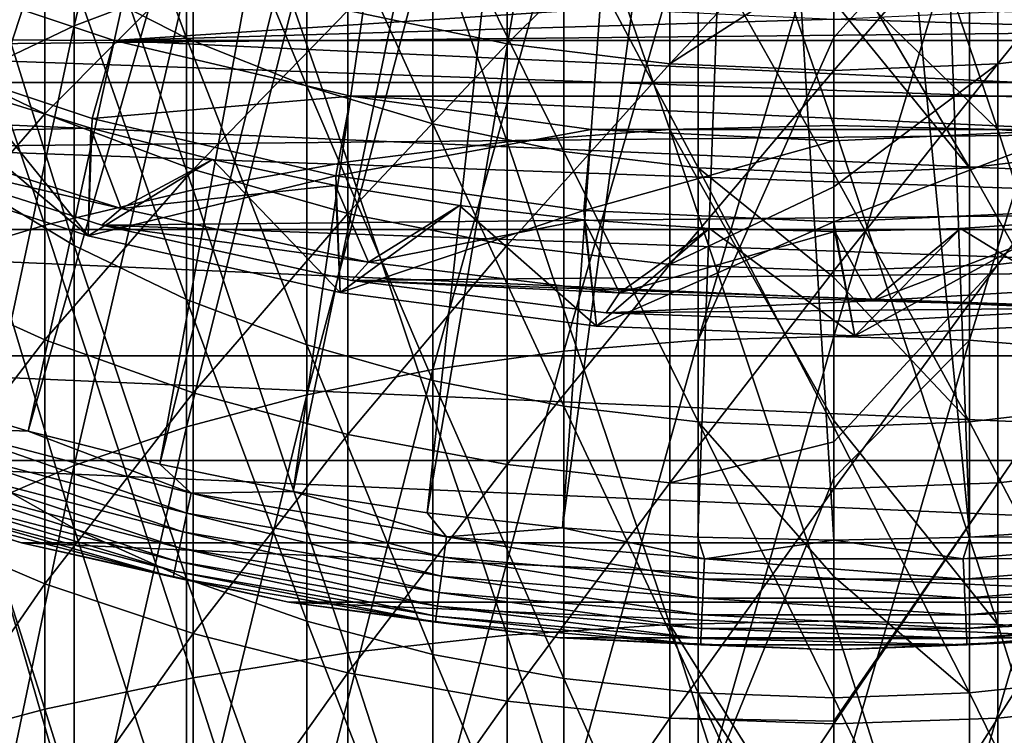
# Model space of a CAD drawing. Header units: metres. Extents: x -22 to 72, y -222 to 22.
# Tile 42 of 256: x -6 to 1, y -23 to -18. Entities that reach past the tile are written whole.
import ezdxf

# ---------------------------------------------------------------- set-up
doc = ezdxf.new("R2010")
doc.units = ezdxf.units.M
doc.layers.add('solid_509499_SW0002', color=7, linetype='CONTINUOUS')

msp = doc.modelspace()

# ---------------------------------------------------------------- linework, layer by layer
at = {"layer": 'solid_509499_SW0002'}
for points in [[(-5.311668, -10.424736, 120.188515), (-5.849977, -10.132458, 120.188515), (-10.289566, -19.121218, 120.013718)], [(-5.311668, -10.424736, 120.188515), (-10.289566, -19.121218, 120.013718), (-9.421335, -19.563604, 120.013718)], [(-4.7588, -10.68844, 120.188515), (-5.311668, -10.424736, 120.188515), (-9.421335, -19.563604, 120.013718)], [(-4.7588, -10.68844, 120.188515), (-9.421335, -19.563604, 120.013718), (-8.53413, -19.966591, 120.013718)], [(-4.192889, -10.922849, 120.188515), (-4.7588, -10.68844, 120.188515), (-8.53413, -19.966591, 120.013718)], [(-4.192889, -10.922849, 120.188515), (-8.53413, -19.966591, 120.013718), (-7.62974, -20.329369, 120.013718)], [(-4.192889, -10.922849, 120.188515), (-7.62974, -20.329369, 120.013718), (-6.709983, -20.651205, 120.013718)], [(-3.615485, -11.127317, 120.188515), (-4.192889, -10.922849, 120.188515), (-6.709983, -20.651205, 120.013718)], [(-3.615485, -11.127317, 120.188515), (-6.709983, -20.651205, 120.013718), (-5.776714, -20.931454, 120.013718)], [(-3.028171, -11.301288, 120.188515), (-3.615485, -11.127317, 120.188515), (-5.776714, -20.931454, 120.013718)], [(-3.028171, -11.301288, 120.188515), (-5.776714, -20.931454, 120.013718), (-4.831811, -21.169548, 120.013718)], [(-2.432557, -11.444283, 120.188515), (-3.028171, -11.301288, 120.188515), (-4.831811, -21.169548, 120.013718)], [(-2.432557, -11.444283, 120.188515), (-4.831811, -21.169548, 120.013718), (-3.877178, -21.365009, 120.013718)], [(-1.830276, -11.555908, 120.188515), (-2.432557, -11.444283, 120.188515), (-3.877178, -21.365009, 120.013718)], [(-1.830276, -11.555908, 120.188515), (-3.877178, -21.365009, 120.013718), (-2.914736, -21.517445, 120.013718)], [(-1.222978, -11.63586, 120.188515), (-1.830276, -11.555908, 120.188515), (-2.914736, -21.517445, 120.013718)], [(-1.222978, -11.63586, 120.188515), (-2.914736, -21.517445, 120.013718), (-1.946424, -21.626549, 120.013718)], [(-0.612328, -11.68392, 120.188515), (-1.222978, -11.63586, 120.188515), (-1.946424, -21.626549, 120.013718)], [(1.222978, -11.63586, 120.188515), (0.612328, -11.68392, 120.188515), (1.946424, -21.626549, 120.013718)], [(-0.612328, -11.68392, 120.188515), (-1.946424, -21.626549, 120.013718), (-0.974193, -21.692097, 120.013718)], [(-0.612328, -11.68392, 120.188515), (-0.974193, -21.692097, 120.013718), (0, -21.713963, 120.013718)], [(0, -11.699954, 120.188515), (-0.612328, -11.68392, 120.188515), (0, -21.713963, 120.013718)], [(0.612328, -11.68392, 120.188515), (0, -11.699954, 120.188515), (0.974193, -21.692097, 120.013718)], [(0, -11.699954, 120.188515), (0, -21.713963, 120.013718), (0.974193, -21.692097, 120.013718)], [(0.612328, -11.68392, 120.188515), (0.974193, -21.692097, 120.013718), (1.946424, -21.626549, 120.013718)], [(-5.446568, -18.025316, 284.829803), (-5.446568, -15.008073, 282.647552), (-4.639985, -14.673317, 283.080017)], [(-4.639985, -17.719425, 285.283142), (-5.446568, -18.025316, 284.829803), (-4.639985, -14.673317, 283.080017)], [(-6.189295, -18.378193, 284.306854), (-6.189295, -15.394248, 282.148682), (-5.446568, -15.008073, 282.647552)], [(-5.446568, -18.025316, 284.829803), (-6.189295, -18.378193, 284.306854), (-5.446568, -15.008073, 282.647552)], [(-1.176206, -18.769543, 290.936707), (-1.176206, -15.353128, 288.789948), (-2.341084, -15.449779, 288.646729)], [(-1.176206, -15.353128, 288.789948), (0, -18.740408, 290.986603), (0, -17.622833, 290.318298)], [(-1.176206, -18.769543, 290.936707), (0, -18.740408, 290.986603), (-1.176206, -15.353128, 288.789948)], [(1.176206, -18.769543, 290.936707), (1.176206, -15.353128, 288.789948), (0, -15.320807, 288.83786)], [(0, -17.622833, 290.318298), (1.176206, -18.769543, 290.936707), (0, -15.320807, 288.83786)], [(2.341084, -18.856663, 290.787476), (2.341084, -15.449779, 288.646729), (1.176206, -15.353128, 288.789948)], [(1.176206, -18.769543, 290.936707), (2.341084, -18.856663, 290.787476), (1.176206, -15.353128, 288.789948)], [(-2.341084, -18.856663, 290.787476), (-2.341084, -15.449779, 288.646729), (-3.483416, -15.609829, 288.409515)], [(-2.341084, -18.856663, 290.787476), (-1.176206, -18.769543, 290.936707), (-2.341084, -15.449779, 288.646729)], [(-3.483416, -19.000931, 290.540375), (-3.483416, -15.609829, 288.409515), (-4.592201, -15.831737, 288.080658)], [(-3.483416, -19.000931, 290.540375), (-2.341084, -18.856663, 290.787476), (-3.483416, -15.609829, 288.409515)], [(-4.592201, -19.200956, 290.197754), (-4.592201, -15.831737, 288.080658), (-5.656761, -16.113365, 287.6633)], [(-4.592201, -19.200956, 290.197754), (-3.483416, -19.000931, 290.540375), (-4.592201, -15.831737, 288.080658)], [(-4.639985, -18.112787, 265.219727), (-4.639985, -16.372078, 263.084778), (-5.446568, -15.937198, 263.416351)], [(-5.446568, -17.700418, 265.578918), (-4.639985, -18.112787, 265.219727), (-5.446568, -15.937198, 263.416351)], [(-5.656761, -19.454813, 289.762939), (-5.656761, -16.113365, 287.6633), (-6.666843, -16.452002, 287.161438)], [(-5.656761, -19.454813, 289.762939), (-4.592201, -19.200956, 290.197754), (-5.656761, -16.113365, 287.6633)], [(-3.779002, -18.456982, 264.919922), (-3.779002, -16.735062, 262.808014), (-4.639985, -16.372078, 263.084778)], [(-4.639985, -18.112787, 265.219727), (-3.779002, -18.456982, 264.919922), (-4.639985, -16.372078, 263.084778)], [(-6.666843, -19.760057, 289.240112), (-5.656761, -19.454813, 289.762939), (-6.666843, -16.452002, 287.161438)], [(-6.666843, -18.173952, 261.710846), (-6.666843, -16.661558, 259.587341), (-5.656761, -17.165871, 259.25235)], [(-2.873714, -18.728964, 264.682983), (-2.873714, -17.021893, 262.589294), (-3.779002, -16.735062, 262.808014)], [(-3.779002, -18.456982, 264.919922), (-2.873714, -18.728964, 264.682983), (-3.779002, -16.735062, 262.808014)], [(-2.341084, -18.15411, 258.595978), (-3.483416, -17.915758, 258.754272), (-2.341084, -16.844555, 256.477753)], [(-2.341084, -18.15411, 258.595978), (-2.341084, -16.844555, 256.477753), (-1.176206, -16.99441, 256.391724)], [(1.176206, -18.298046, 258.500366), (1.176206, -16.99441, 256.391724), (2.341084, -16.844555, 256.477753)], [(2.341084, -18.15411, 258.595978), (1.176206, -18.298046, 258.500366), (2.341084, -16.844555, 256.477753)], [(-1.176206, -18.298046, 258.500366), (-2.341084, -18.15411, 258.595978), (-1.176206, -16.99441, 256.391724)], [(-1.176206, -18.298046, 258.500366), (-1.176206, -16.99441, 256.391724), (0, -17.044521, 256.362946)], [(-0.973071, -20.27957, 288.350281), (-0.973071, -17.028343, 286.307312), (0, -16.998833, 286.351044)], [(0, -18.108492, 287.081757), (-0.973071, -20.27957, 288.350281), (0, -16.998833, 286.351044)], [(0, -18.34618, 258.468384), (0, -17.539181, 257.199646), (1.176206, -16.99441, 256.391724)], [(1.176206, -18.298046, 258.500366), (0, -18.34618, 258.468384), (1.176206, -16.99441, 256.391724)], [(0.973071, -17.028343, 286.307312), (0, -18.108492, 287.081757), (0, -16.998833, 286.351044)], [(-1.934734, -18.925549, 264.511749), (-1.934734, -17.229208, 262.431213), (-2.873714, -17.021893, 262.589294)], [(-2.873714, -18.728964, 264.682983), (-1.934734, -18.925549, 264.511749), (-2.873714, -17.021893, 262.589294)], [(-1.934734, -20.359058, 288.214111), (-1.934734, -17.116528, 286.176605), (-0.973071, -17.028343, 286.307312)], [(-0.973071, -20.27957, 288.350281), (-1.934734, -20.359058, 288.214111), (-0.973071, -17.028343, 286.307312)], [(-1.176206, -18.298046, 258.500366), (0, -17.044521, 256.362946), (0, -17.539181, 257.199646)], [(0.973071, -17.028343, 286.307312), (0, -20.25297, 288.395844), (0, -18.108492, 287.081757)], [(0.973071, -20.27957, 288.350281), (0, -20.25297, 288.395844), (0.973071, -17.028343, 286.307312)], [(0.973071, -20.27957, 288.350281), (0.973071, -17.028343, 286.307312), (1.934734, -17.116528, 286.176605)], [(10.658568, -17.100216, 0.034086), (-10.310154, -17.312515, 0.034086), (9.056755, -17.999935, 0.034086)], [(-2.873714, -20.490503, 287.988983), (-2.873714, -17.262352, 285.96051), (-1.934734, -17.116528, 286.176605)], [(-1.934734, -20.359058, 288.214111), (-2.873714, -20.490503, 287.988983), (-1.934734, -17.116528, 286.176605)], [(1.934734, -20.359058, 288.214111), (0.973071, -20.27957, 288.350281), (1.934734, -17.116528, 286.176605)], [(-5.656761, -18.655386, 261.343781), (-6.666843, -18.173952, 261.710846), (-5.656761, -17.165871, 259.25235)], [(-5.656761, -18.655386, 261.343781), (-5.656761, -17.165871, 259.25235), (-4.592201, -17.585283, 258.973785)], [(12.905463, -18.430925), (-12.905463, -18.430925), (-14.462714, -17.236006)], [(14.462714, -17.236006), (12.905463, -18.430925), (-14.462714, -17.236006)], [(-5.446568, -19.600693, 267.622101), (-5.446568, -17.700418, 265.578918), (-6.189295, -17.224709, 265.993317)], [(-6.189295, -19.152969, 268.066589), (-5.446568, -19.600693, 267.622101), (-6.189295, -17.224709, 265.993317)], [(-3.779002, -20.672363, 287.67746), (-3.779002, -17.464106, 285.661499), (-2.873714, -17.262352, 285.96051)], [(-2.873714, -20.490503, 287.988983), (-3.779002, -20.672363, 287.67746), (-2.873714, -17.262352, 285.96051)], [(-0.973071, -19.044428, 264.408203), (-0.973071, -17.354576, 262.335632), (-1.934734, -17.229208, 262.431213)], [(-1.934734, -18.925549, 264.511749), (-0.973071, -19.044428, 264.408203), (-1.934734, -17.229208, 262.431213)], [(1.934734, -18.925549, 264.511749), (1.934734, -17.229208, 262.431213), (0.973071, -17.354576, 262.335632)], [(9.056755, -17.999935, 0.034086), (-10.310154, -17.312515, 0.034086), (-8.690454, -18.179617, 0.034086)], [(0, -19.084211, 264.373535), (0, -17.849527, 262.88678), (-0.973071, -17.354576, 262.335632)], [(-0.973071, -19.044428, 264.408203), (0, -19.084211, 264.373535), (-0.973071, -17.354576, 262.335632)], [(0.973071, -19.044428, 264.408203), (0.973071, -17.354576, 262.335632), (0, -17.39653, 262.303619)], [(0.973071, -19.044428, 264.408203), (1.934734, -18.925549, 264.511749), (0.973071, -17.354576, 262.335632)], [(0.973071, -19.044428, 264.408203), (0, -17.39653, 262.303619), (0, -17.849527, 262.88678)], [(-4.639985, -20.902506, 287.283264), (-4.639985, -17.719425, 285.283142), (-3.779002, -17.464106, 285.661499)], [(-3.779002, -20.672363, 287.67746), (-4.639985, -20.902506, 287.283264), (-3.779002, -17.464106, 285.661499)], [(-1.176206, -18.298046, 258.500366), (0, -17.539181, 257.199646), (0, -18.34618, 258.468384)], [(-7.019339, -18.119843, 6.7), (-6.809405, -17.577101, 40.038475), (-5.158547, -18.130413, 40.038475)], [(-1.658791, -17.901228, 90), (-5.158554, -18.130411, 90), (-6.809413, -17.577099, 90)], [(-6.809405, -17.577101, 40.038475), (-6.809413, -17.577099, 90), (-5.158554, -18.130411, 90)], [(-5.158547, -18.130413, 40.038475), (-6.809405, -17.577101, 40.038475), (-5.158554, -18.130411, 90)], [(-4.592201, -19.055773, 261.038483), (-5.656761, -18.655386, 261.343781), (-4.592201, -17.585283, 258.973785)], [(-4.592201, -19.055773, 261.038483), (-4.592201, -17.585283, 258.973785), (-3.483416, -17.915758, 258.754272)], [(0, -17.622833, 290.318298), (0, -18.740408, 290.986603), (1.176206, -18.769543, 290.936707)], [(-4.639985, -19.9888, 267.236816), (-4.639985, -18.112787, 265.219727), (-5.446568, -17.700418, 265.578918)], [(-5.446568, -19.600693, 267.622101), (-4.639985, -19.9888, 267.236816), (-5.446568, -17.700418, 265.578918)], [(-5.446568, -21.178234, 286.811005), (-5.446568, -18.025316, 284.829803), (-4.639985, -17.719425, 285.283142)], [(-4.639985, -20.902506, 287.283264), (-5.446568, -21.178234, 286.811005), (-4.639985, -17.719425, 285.283142)], [(0.973071, -19.044428, 264.408203), (0, -17.849527, 262.88678), (0, -19.084211, 264.373535)], [(-1.658791, -17.901228, 90), (0, -17.977919, 90), (-5.158554, -18.130411, 90)], [(-3.483416, -19.371254, 260.797913), (-4.592201, -19.055773, 261.038483), (-3.483416, -17.915758, 258.754272)], [(-3.483416, -19.371254, 260.797913), (-3.483416, -17.915758, 258.754272), (-2.341084, -18.15411, 258.595978)], [(0, -17.977919, 90), (1.658791, -17.901228, 90), (5.158554, -18.130411, 90)], [(9.056755, -17.999935, 0.034086), (-8.690454, -18.179617, 0.034086), (7.379614, -18.750034, 0.034086)], [(0, -17.977919, 90), (5.158554, -18.130411, 90), (-5.158554, -18.130411, 90)], [(-6.189295, -21.496315, 286.266174), (-6.189295, -18.378193, 284.306854), (-5.446568, -18.025316, 284.829803)], [(-5.446568, -21.178234, 286.811005), (-6.189295, -21.496315, 286.266174), (-5.446568, -18.025316, 284.829803)], [(-5.346642, -19.531414, 6.7), (-7.109548, -18.960924, 6.7), (-7.019339, -18.119843, 6.7)], [(-5.318014, -18.69006, 6.7), (-7.019339, -18.119843, 6.7), (-5.158547, -18.130413, 40.038475)], [(-5.346642, -19.531414, 6.7), (-7.019339, -18.119843, 6.7), (-5.318014, -18.69006, 6.7)], [(-5.318014, -18.69006, 6.7), (-5.158547, -18.130413, 40.038475), (-3.463678, -18.529043, 40.038475)], [(3.463683, -18.529041, 90), (-3.463683, -18.529041, 90), (-5.158554, -18.130411, 90)], [(-5.158547, -18.130413, 40.038475), (-5.158554, -18.130411, 90), (-3.463683, -18.529041, 90)], [(5.158554, -18.130411, 90), (3.463683, -18.529041, 90), (-5.158554, -18.130411, 90)], [(-3.463678, -18.529043, 40.038475), (-5.158547, -18.130413, 40.038475), (-3.463683, -18.529041, 90)], [(-3.779002, -20.312744, 266.915222), (-3.779002, -18.456982, 264.919922), (-4.639985, -18.112787, 265.219727)], [(-4.639985, -19.9888, 267.236816), (-3.779002, -20.312744, 266.915222), (-4.639985, -18.112787, 265.219727)], [(0, -18.108492, 287.081757), (0, -20.25297, 288.395844), (-0.973071, -20.27957, 288.350281)], [(7.379614, -18.750034, 0.034086), (-8.690454, -18.179617, 0.034086), (-6.99847, -18.895605, 0.034086)], [(-6.666843, -19.82139, 263.731415), (-6.666843, -18.173952, 261.710846), (-5.656761, -18.655386, 261.343781)], [(-2.341084, -19.598795, 260.62442), (-3.483416, -19.371254, 260.797913), (-2.341084, -18.15411, 258.595978)], [(-2.341084, -19.598795, 260.62442), (-2.341084, -18.15411, 258.595978), (-1.176206, -18.298046, 258.500366)], [(1.176206, -19.7362, 260.519653), (1.176206, -18.298046, 258.500366), (2.341084, -18.15411, 258.595978)], [(2.341084, -19.598795, 260.62442), (1.176206, -19.7362, 260.519653), (2.341084, -18.15411, 258.595978)], [(-1.176206, -19.7362, 260.519653), (-2.341084, -19.598795, 260.62442), (-1.176206, -18.298046, 258.500366)], [(-1.176206, -19.7362, 260.519653), (-1.176206, -18.298046, 258.500366), (0, -18.34618, 258.468384)], [(-1.176206, -19.7362, 260.519653), (0, -18.34618, 258.468384), (0, -19.179575, 259.67215)], [(0, -19.179575, 259.67215), (0, -18.34618, 258.468384), (1.176206, -18.298046, 258.500366)], [(0, -19.78215, 260.484619), (0, -19.179575, 259.67215), (1.176206, -18.298046, 258.500366)], [(1.176206, -19.7362, 260.519653), (0, -19.78215, 260.484619), (1.176206, -18.298046, 258.500366)], [(11.249993, -19.485575), (-11.249993, -19.485575), (-12.905463, -18.430925)], [(12.905463, -18.430925), (11.249993, -19.485575), (-12.905463, -18.430925)], [(-6.186214, -18.492722, 4.65), (-7.109555, -18.960926, 5.4), (-5.346656, -19.531404, 5.4)], [(-6.841957, -18.793287, 2.4), (-6.186214, -18.492722, 2.9), (-5.325706, -18.758648, 2.9)], [(-5.325706, -18.758648, 4.65), (-6.186214, -18.492722, 4.65), (-5.346656, -19.531404, 5.4)], [(-6.186214, -18.492722, 2.9), (-6.186214, -18.492722, 4.65), (-5.325706, -18.758648, 4.65)], [(-5.325706, -18.758648, 2.9), (-6.186214, -18.492722, 2.9), (-5.325706, -18.758648, 4.65)], [(-2.873714, -20.568727, 266.661102), (-2.873714, -18.728964, 264.682983), (-3.779002, -18.456982, 264.919922)], [(-3.779002, -20.312744, 266.915222), (-2.873714, -20.568727, 266.661102), (-3.779002, -18.456982, 264.919922)], [(-3.57045, -19.101093, 6.7), (-5.318014, -18.69006, 6.7), (-3.463678, -18.529043, 40.038475)], [(-3.57045, -19.101093, 6.7), (-3.463678, -18.529043, 40.038475), (-1.739259, -18.769588, 40.038475)], [(1.73926, -18.769588, 90), (-1.73926, -18.769588, 90), (-3.463683, -18.529041, 90)], [(-3.463678, -18.529043, 40.038475), (-3.463683, -18.529041, 90), (-1.73926, -18.769588, 90)], [(3.463683, -18.529041, 90), (1.73926, -18.769588, 90), (-3.463683, -18.529041, 90)], [(-1.739259, -18.769588, 40.038475), (-3.463678, -18.529043, 40.038475), (-1.73926, -18.769588, 90)], [(-5.656761, -20.277903, 263.333771), (-6.666843, -19.82139, 263.731415), (-5.656761, -18.655386, 261.343781)], [(-5.656761, -20.277903, 263.333771), (-5.656761, -18.655386, 261.343781), (-4.592201, -19.055773, 261.038483)], [(-5.346642, -19.531414, 6.7), (-5.318014, -18.69006, 6.7), (-3.57045, -19.101093, 6.7)], [(7.379614, -18.750034, 0.034086), (-6.99847, -18.895605, 0.034086), (5.641149, -19.344248, 0.034086)], [(-5.110288, -19.336105, 2.4), (-6.841957, -18.793287, 2.4), (-5.325706, -18.758648, 2.9)], [(-4.453718, -18.984583, 4.65), (-5.325706, -18.758648, 4.65), (-5.346656, -19.531404, 5.4)], [(-5.325706, -18.758648, 2.9), (-5.325706, -18.758648, 4.65), (-4.453718, -18.984583, 4.65)], [(-4.453718, -18.984583, 2.9), (-5.325706, -18.758648, 2.9), (-4.453718, -18.984583, 4.65)], [(-5.110288, -19.336105, 2.4), (-5.325706, -18.758648, 2.9), (-4.453718, -18.984583, 2.9)], [(-1.793032, -19.34902, 6.7), (-3.57045, -19.101093, 6.7), (-1.739259, -18.769588, 40.038475)], [(-1.934734, -20.753744, 266.477448), (-1.934734, -18.925549, 264.511749), (-2.873714, -18.728964, 264.682983)], [(-2.873714, -20.568727, 266.661102), (-1.934734, -20.753744, 266.477448), (-2.873714, -18.728964, 264.682983)], [(-1.176206, -22.318472, 292.856476), (-1.176206, -18.769543, 290.936707), (-2.341084, -18.856663, 290.787476)], [(-1.793032, -19.34902, 6.7), (-1.739259, -18.769588, 40.038475), (0, -18.85, 40.038475)], [(1.73926, -18.769588, 90), (0, -18.85, 90), (-1.73926, -18.769588, 90)], [(-1.739259, -18.769588, 40.038475), (-1.73926, -18.769588, 90), (0, -18.85, 90)], [(0, -18.85, 40.038475), (-1.739259, -18.769588, 40.038475), (0, -18.85, 90)], [(-1.176206, -18.769543, 290.936707), (0, -20.856022, 292.166962), (0, -18.740408, 290.986603)], [(-1.176206, -18.769543, 290.936707), (0, -22.29265, 292.908173), (0, -20.856022, 292.166962)], [(-1.176206, -22.318472, 292.856476), (0, -22.29265, 292.908173), (-1.176206, -18.769543, 290.936707)], [(1.176206, -22.318472, 292.856476), (1.176206, -18.769543, 290.936707), (0, -18.740408, 290.986603)], [(0, -20.856022, 292.166962), (1.176206, -22.318472, 292.856476), (0, -18.740408, 290.986603)], [(0, -18.85, 40.038475), (0, -18.85, 90), (1.73926, -18.769588, 90)], [(1.739259, -18.769588, 40.038475), (0, -18.85, 40.038475), (1.73926, -18.769588, 90)], [(0, -19.431931, 6.7), (0, -18.85, 40.038475), (1.739259, -18.769588, 40.038475)], [(1.793032, -19.34902, 6.7), (0, -19.431931, 6.7), (1.739259, -18.769588, 40.038475)], [(2.341084, -22.395693, 292.701904), (2.341084, -18.856663, 290.787476), (1.176206, -18.769543, 290.936707)], [(1.176206, -22.318472, 292.856476), (2.341084, -22.395693, 292.701904), (1.176206, -18.769543, 290.936707)], [(-6.9986, -18.895554, 2.4), (-6.841957, -18.793287, 2.4), (-5.110288, -19.336105, 2.4)], [(-5.248255, -19.454523, 2.4), (-6.9986, -18.895554, 2.4), (-5.110288, -19.336105, 2.4)], [(-6.99847, -18.895605, 0.034086), (-6.9986, -18.895554, 2.4), (-5.248255, -19.454523, 2.4)], [(-5.248329, -19.454498, 0.034086), (-6.99847, -18.895605, 0.034086), (-5.248255, -19.454523, 2.4)], [(5.641149, -19.344248, 0.034086), (-6.99847, -18.895605, 0.034086), (-5.248329, -19.454498, 0.034086)], [(-2.341084, -22.395693, 292.701904), (-2.341084, -18.856663, 290.787476), (-3.483416, -19.000931, 290.540375)], [(-2.341084, -22.395693, 292.701904), (-1.176206, -22.318472, 292.856476), (-2.341084, -18.856663, 290.787476)], [(0, -19.431931, 6.7), (-1.793032, -19.34902, 6.7), (0, -18.85, 40.038475)], [(-7.109555, -18.960926, 5.4), (-7.109548, -18.960924, 6.7), (-5.346642, -19.531414, 6.7)], [(-5.346656, -19.531404, 5.4), (-7.109555, -18.960926, 5.4), (-5.346642, -19.531414, 6.7)], [(-4.453718, -18.984583, 4.65), (-5.346656, -19.531404, 5.4), (-3.539009, -19.938353, 5.4)], [(-5.110288, -19.336105, 2.4), (-4.453718, -18.984583, 2.9), (-3.573132, -19.16984, 2.9)], [(-3.573132, -19.16984, 4.65), (-4.453718, -18.984583, 4.65), (-3.539009, -19.938353, 5.4)], [(-4.453718, -18.984583, 2.9), (-4.453718, -18.984583, 4.65), (-3.573132, -19.16984, 4.65)], [(-3.573132, -19.16984, 2.9), (-4.453718, -18.984583, 2.9), (-3.573132, -19.16984, 4.65)], [(-0.973071, -20.865631, 266.366364), (-0.973071, -19.044428, 264.408203), (-1.934734, -18.925549, 264.511749)], [(-1.934734, -20.753744, 266.477448), (-0.973071, -20.865631, 266.366364), (-1.934734, -18.925549, 264.511749)], [(1.934734, -20.753744, 266.477448), (1.934734, -18.925549, 264.511749), (0.973071, -19.044428, 264.408203)], [(-4.592201, -20.657564, 263.003052), (-5.656761, -20.277903, 263.333771), (-4.592201, -19.055773, 261.038483)], [(-3.483416, -22.523565, 292.445923), (-3.483416, -19.000931, 290.540375), (-4.592201, -19.200956, 290.197754)], [(-4.592201, -20.657564, 263.003052), (-4.592201, -19.055773, 261.038483), (-3.483416, -19.371254, 260.797913)], [(-3.483416, -22.523565, 292.445923), (-2.341084, -22.395693, 292.701904), (-3.483416, -19.000931, 290.540375)], [(0, -19.829247, 265.205688), (0, -19.084211, 264.373535), (-0.973071, -19.044428, 264.408203)], [(0, -20.903072, 266.329193), (0, -19.829247, 265.205688), (-0.973071, -19.044428, 264.408203)], [(-0.973071, -20.865631, 266.366364), (0, -20.903072, 266.329193), (-0.973071, -19.044428, 264.408203)], [(0.973071, -20.865631, 266.366364), (0.973071, -19.044428, 264.408203), (0, -19.084211, 264.373535)], [(0.973071, -20.865631, 266.366364), (1.934734, -20.753744, 266.477448), (0.973071, -19.044428, 264.408203)], [(-3.538985, -19.938353, 6.7), (-5.346642, -19.531414, 6.7), (-3.57045, -19.101093, 6.7)], [(-3.538985, -19.938353, 6.7), (-3.57045, -19.101093, 6.7), (-1.793032, -19.34902, 6.7)], [(0.973071, -20.865631, 266.366364), (0, -19.084211, 264.373535), (0, -19.829247, 265.205688)], [(-5.446568, -21.629957, 269.537231), (-5.446568, -19.600693, 267.622101), (-6.189295, -19.152969, 268.066589)], [(-6.189295, -21.212122, 270.009918), (-5.446568, -21.629957, 269.537231), (-6.189295, -19.152969, 268.066589)], [(-3.336688, -19.719698, 2.4), (-5.110288, -19.336105, 2.4), (-3.573132, -19.16984, 2.9)], [(-2.684778, -19.314295, 4.65), (-3.573132, -19.16984, 4.65), (-3.539009, -19.938353, 5.4)], [(-3.573132, -19.16984, 2.9), (-3.573132, -19.16984, 4.65), (-2.684778, -19.314295, 4.65)], [(-2.684778, -19.314295, 2.9), (-3.573132, -19.16984, 2.9), (-2.684778, -19.314295, 4.65)], [(-3.336688, -19.719698, 2.4), (-3.573132, -19.16984, 2.9), (-2.684778, -19.314295, 2.9)], [(-1.176206, -19.7362, 260.519653), (0, -19.179575, 259.67215), (0, -19.78215, 260.484619)], [(-4.592201, -22.700861, 292.091034), (-4.592201, -19.200956, 290.197754), (-5.656761, -19.454813, 289.762939)], [(-4.592201, -22.700861, 292.091034), (-3.483416, -22.523565, 292.445923), (-4.592201, -19.200956, 290.197754)], [(-5.248255, -19.454523, 2.4), (-5.110288, -19.336105, 2.4), (-3.336688, -19.719698, 2.4)], [(-2.684778, -19.314295, 4.65), (-3.539009, -19.938353, 5.4), (-1.701974, -20.178349, 5.4)], [(-3.336688, -19.719698, 2.4), (-2.684778, -19.314295, 2.9), (-1.789959, -19.417673, 2.9)], [(-1.789959, -19.417673, 4.65), (-2.684778, -19.314295, 4.65), (-1.701974, -20.178349, 5.4)], [(-2.684778, -19.314295, 2.9), (-2.684778, -19.314295, 4.65), (-1.789959, -19.417673, 4.65)], [(-1.789959, -19.417673, 2.9), (-2.684778, -19.314295, 2.9), (-1.789959, -19.417673, 4.65)], [(5.641149, -19.344248, 0.034086), (-5.248329, -19.454498, 0.034086), (3.855799, -19.777647, 0.034086)], [(-3.483416, -20.956715, 262.742462), (-4.592201, -20.657564, 263.003052), (-3.483416, -19.371254, 260.797913)], [(-1.701947, -20.178354, 6.7), (-3.538985, -19.938353, 6.7), (-1.793032, -19.34902, 6.7)], [(-3.483416, -20.956715, 262.742462), (-3.483416, -19.371254, 260.797913), (-2.341084, -19.598795, 260.62442)], [(-1.701947, -20.178354, 6.7), (-1.793032, -19.34902, 6.7), (0, -19.431931, 6.7)], [(0.149827, -20.249443, 6.7), (0, -19.431931, 6.7), (1.793032, -19.34902, 6.7)], [(1.999624, -20.151031, 6.7), (0.149827, -20.249443, 6.7), (1.793032, -19.34902, 6.7)], [(-5.656761, -22.925873, 291.640594), (-5.656761, -19.454813, 289.762939), (-6.666843, -19.760057, 289.240112)], [(-5.656761, -22.925873, 291.640594), (-4.592201, -22.700861, 292.091034), (-5.656761, -19.454813, 289.762939)], [(-5.248329, -19.454498, 0.034086), (-5.248255, -19.454523, 2.4), (-3.454572, -19.851656, 2.4)], [(-3.454571, -19.85166, 0.034086), (-5.248329, -19.454498, 0.034086), (-3.454572, -19.851656, 2.4)], [(3.855799, -19.777647, 0.034086), (-5.248329, -19.454498, 0.034086), (-3.454571, -19.85166, 0.034086)], [(-3.454572, -19.851656, 2.4), (-5.248255, -19.454523, 2.4), (-3.336688, -19.719698, 2.4)], [(-1.535697, -19.940954, 2.4), (-3.336688, -19.719698, 2.4), (-1.789959, -19.417673, 2.9)], [(-0.891398, -19.479616, 4.65), (-1.789959, -19.417673, 4.65), (-1.701974, -20.178349, 5.4)], [(-1.789959, -19.417673, 2.9), (-1.789959, -19.417673, 4.65), (-0.891398, -19.479616, 4.65)], [(-0.891398, -19.479616, 2.9), (-1.789959, -19.417673, 2.9), (-0.891398, -19.479616, 4.65)], [(-1.535697, -19.940954, 2.4), (-1.789959, -19.417673, 2.9), (-0.891398, -19.479616, 2.9)], [(-0.891398, -19.479616, 4.65), (-1.701974, -20.178349, 5.4), (0.149801, -20.249445, 5.4)], [(0.149827, -20.249443, 6.7), (-1.701947, -20.178354, 6.7), (0, -19.431931, 6.7)], [(-1.535697, -19.940954, 2.4), (-0.891398, -19.479616, 2.9), (0.008068, -19.499998, 2.9)], [(0.008068, -19.499998, 4.65), (-0.891398, -19.479616, 4.65), (0.149801, -20.249445, 5.4)], [(-0.891398, -19.479616, 2.9), (-0.891398, -19.479616, 4.65), (0.008068, -19.499998, 4.65)], [(0.008068, -19.499998, 2.9), (-0.891398, -19.479616, 2.9), (0.008068, -19.499998, 4.65)], [(0.908013, -19.478848, 4.65), (0.008068, -19.499998, 4.65), (0.149801, -20.249445, 5.4)], [(0.008068, -19.499998, 2.9), (0.008068, -19.499998, 4.65), (0.908013, -19.478848, 4.65)], [(0.908013, -19.478848, 2.9), (0.008068, -19.499998, 2.9), (0.908013, -19.478848, 4.65)], [(0.27824, -19.998064, 2.4), (0.008068, -19.499998, 2.9), (0.908013, -19.478848, 2.9)], [(0.908013, -19.478848, 4.65), (0.149801, -20.249445, 5.4), (1.999607, -20.151031, 5.4)], [(0.27824, -19.998064, 2.4), (0.908013, -19.478848, 2.9), (1.806668, -19.416126, 2.9)], [(2.089381, -19.890562, 2.4), (0.27824, -19.998064, 2.4), (1.806668, -19.416126, 2.9)], [(1.806668, -19.416126, 4.65), (0.908013, -19.478848, 4.65), (1.999607, -20.151031, 5.4)], [(0.908013, -19.478848, 2.9), (0.908013, -19.478848, 4.65), (1.806668, -19.416126, 4.65)], [(1.806668, -19.416126, 2.9), (0.908013, -19.478848, 2.9), (1.806668, -19.416126, 4.65)], [(9.508904, -20.391928), (-9.508904, -20.391928), (-11.249993, -19.485575)], [(11.249993, -19.485575), (9.508904, -20.391928), (-11.249993, -19.485575)], [(-5.346656, -19.531404, 5.4), (-5.346642, -19.531414, 6.7), (-3.538985, -19.938353, 6.7)], [(-3.539009, -19.938353, 5.4), (-5.346656, -19.531404, 5.4), (-3.538985, -19.938353, 6.7)], [(0.27824, -19.998064, 2.4), (-1.535697, -19.940954, 2.4), (0.008068, -19.499998, 2.9)], [(-4.639985, -21.992157, 269.127502), (-4.639985, -19.9888, 267.236816), (-5.446568, -19.600693, 267.622101)], [(-5.446568, -21.629957, 269.537231), (-4.639985, -21.992157, 269.127502), (-5.446568, -19.600693, 267.622101)], [(-2.341084, -21.172478, 262.554535), (-3.483416, -20.956715, 262.742462), (-2.341084, -19.598795, 260.62442)], [(-2.341084, -21.172478, 262.554535), (-2.341084, -19.598795, 260.62442), (-1.176206, -19.7362, 260.519653)], [(1.176206, -21.302771, 262.44104), (1.176206, -19.7362, 260.519653), (2.341084, -19.598795, 260.62442)], [(2.341084, -21.172478, 262.554535), (1.176206, -21.302771, 262.44104), (2.341084, -19.598795, 260.62442)], [(-6.666843, -23.19643, 291.098999), (-5.656761, -22.925873, 291.640594), (-6.666843, -19.760057, 289.240112)], [(-3.454572, -19.851656, 2.4), (-3.336688, -19.719698, 2.4), (-1.535697, -19.940954, 2.4)], [(-1.176206, -21.302771, 262.44104), (-2.341084, -21.172478, 262.554535), (-1.176206, -19.7362, 260.519653)], [(-1.176206, -21.302771, 262.44104), (-1.176206, -19.7362, 260.519653), (0, -19.78215, 260.484619)], [(0, -21.007881, 262.009125), (0, -19.78215, 260.484619), (1.176206, -19.7362, 260.519653)], [(0, -21.346342, 262.403076), (0, -21.007881, 262.009125), (1.176206, -19.7362, 260.519653)], [(1.176206, -21.302771, 262.44104), (0, -21.346342, 262.403076), (1.176206, -19.7362, 260.519653)], [(-6.666843, -21.596882, 265.640442), (-6.666843, -19.82139, 263.731415), (-5.656761, -20.277903, 263.333771)], [(3.855799, -19.777647, 0.034086), (-3.454571, -19.85166, 0.034086), (2.038353, -20.046637, 0.034086)], [(-1.176206, -21.302771, 262.44104), (0, -19.78215, 260.484619), (0, -21.007881, 262.009125)], [(0.973071, -20.865631, 266.366364), (0, -19.829247, 265.205688), (0, -20.903072, 266.329193)], [(-1.632108, -20.083797, 2.4), (-3.454572, -19.851656, 2.4), (-1.535697, -19.940954, 2.4)], [(-3.454571, -19.85166, 0.034086), (-3.454572, -19.851656, 2.4), (-1.632108, -20.083797, 2.4)], [(-1.632051, -20.083797, 0.034086), (-3.454571, -19.85166, 0.034086), (-1.632108, -20.083797, 2.4)], [(2.038353, -20.046637, 0.034086), (-3.454571, -19.85166, 0.034086), (-1.632051, -20.083797, 0.034086)], [(2.038204, -20.046656, 2.4), (0.27824, -19.998064, 2.4), (2.089381, -19.890562, 2.4)], [(-3.539009, -19.938353, 5.4), (-3.538985, -19.938353, 6.7), (-1.701947, -20.178354, 6.7)], [(-1.701974, -20.178349, 5.4), (-3.539009, -19.938353, 5.4), (-1.701947, -20.178354, 6.7)], [(-1.632108, -20.083797, 2.4), (-1.535697, -19.940954, 2.4), (0.27824, -19.998064, 2.4)], [(-3.779002, -22.294477, 268.785492), (-3.779002, -20.312744, 266.915222), (-4.639985, -19.9888, 267.236816)], [(-4.639985, -21.992157, 269.127502), (-3.779002, -22.294477, 268.785492), (-4.639985, -19.9888, 267.236816)], [(2.038204, -20.046656, 2.4), (-1.632108, -20.083797, 2.4), (0.27824, -19.998064, 2.4)], [(2.038204, -20.046656, 2.4), (0.204109, -20.14896, 2.4), (-1.632108, -20.083797, 2.4)], [(2.038353, -20.046637, 0.034086), (-1.632051, -20.083797, 0.034086), (0.204, -20.148966, 0.034086)], [(2.038353, -20.046637, 0.034086), (0.204, -20.148966, 0.034086), (2.038204, -20.046656, 2.4)], [(0.204, -20.148966, 0.034086), (0.204109, -20.14896, 2.4), (2.038204, -20.046656, 2.4)], [(-1.632051, -20.083797, 0.034086), (-1.632108, -20.083797, 2.4), (0.204109, -20.14896, 2.4)], [(0.204, -20.148966, 0.034086), (-1.632051, -20.083797, 0.034086), (0.204109, -20.14896, 2.4)], [(-1.701974, -20.178349, 5.4), (-1.701947, -20.178354, 6.7), (0.149827, -20.249443, 6.7)], [(0.149801, -20.249445, 5.4), (-1.701974, -20.178349, 5.4), (0.149827, -20.249443, 6.7)], [(0.149801, -20.249445, 5.4), (0.149827, -20.249443, 6.7), (1.999624, -20.151031, 6.7)], [(1.999607, -20.151031, 5.4), (0.149801, -20.249445, 5.4), (1.999624, -20.151031, 6.7)], [(-0.973071, -23.656906, 290.177216), (-0.973071, -20.27957, 288.350281), (0, -20.25297, 288.395844)], [(0, -21.270229, 288.976257), (-0.973071, -23.656906, 290.177216), (0, -20.25297, 288.395844)], [(0.973071, -20.27957, 288.350281), (0, -21.270229, 288.976257), (0, -20.25297, 288.395844)], [(-5.656761, -22.026537, 265.213898), (-6.666843, -21.596882, 265.640442), (-5.656761, -20.277903, 263.333771)], [(-5.656761, -22.026537, 265.213898), (-5.656761, -20.277903, 263.333771), (-4.592201, -20.657564, 263.003052)], [(-2.873714, -22.533371, 268.515259), (-2.873714, -20.568727, 266.661102), (-3.779002, -20.312744, 266.915222)], [(-3.779002, -22.294477, 268.785492), (-2.873714, -22.533371, 268.515259), (-3.779002, -20.312744, 266.915222)], [(-1.934734, -23.727362, 290.036194), (-1.934734, -20.359058, 288.214111), (-0.973071, -20.27957, 288.350281)], [(-0.973071, -23.656906, 290.177216), (-1.934734, -23.727362, 290.036194), (-0.973071, -20.27957, 288.350281)], [(0.973071, -20.27957, 288.350281), (0, -23.633327, 290.224426), (0, -21.270229, 288.976257)], [(0.973071, -23.656906, 290.177216), (0, -23.633327, 290.224426), (0.973071, -20.27957, 288.350281)], [(0.973071, -23.656906, 290.177216), (0.973071, -20.27957, 288.350281), (1.934734, -20.359058, 288.214111)], [(7.695447, -21.143085), (-7.695447, -21.143085), (-9.508904, -20.391928)], [(9.508904, -20.391928), (7.695447, -21.143085), (-9.508904, -20.391928)], [(-2.873714, -23.843868, 289.802948), (-2.873714, -20.490503, 287.988983), (-1.934734, -20.359058, 288.214111)], [(-1.934734, -23.727362, 290.036194), (-2.873714, -23.843868, 289.802948), (-1.934734, -20.359058, 288.214111)], [(1.934734, -23.727362, 290.036194), (0.973071, -23.656906, 290.177216), (1.934734, -20.359058, 288.214111)], [(-3.779002, -24.005062, 289.480286), (-3.779002, -20.672363, 287.67746), (-2.873714, -20.490503, 287.988983)], [(-2.873714, -23.843868, 289.802948), (-3.779002, -24.005062, 289.480286), (-2.873714, -20.490503, 287.988983)], [(-1.934734, -22.706039, 268.319916), (-1.934734, -20.753744, 266.477448), (-2.873714, -20.568727, 266.661102)], [(-2.873714, -22.533371, 268.515259), (-1.934734, -22.706039, 268.319916), (-2.873714, -20.568727, 266.661102)], [(-6.403192, -20.908617, 119.996193), (-5.776714, -20.931454, 120.013718), (-6.709983, -20.651205, 120.013718)], [(-4.592201, -22.383862, 264.859161), (-5.656761, -22.026537, 265.213898), (-4.592201, -20.657564, 263.003052)], [(-4.639985, -24.209053, 289.07193), (-4.639985, -20.902506, 287.283264), (-3.779002, -20.672363, 287.67746)], [(-3.779002, -24.005062, 289.480286), (-4.639985, -24.209053, 289.07193), (-3.779002, -20.672363, 287.67746)], [(-4.592201, -22.383862, 264.859161), (-4.592201, -20.657564, 263.003052), (-3.483416, -20.956715, 262.742462)], [(-0.973071, -22.810455, 268.201813), (-0.973071, -20.865631, 266.366364), (-1.934734, -20.753744, 266.477448)], [(-1.934734, -22.706039, 268.319916), (-0.973071, -22.810455, 268.201813), (-1.934734, -20.753744, 266.477448)], [(1.934734, -22.706039, 268.319916), (1.934734, -20.753744, 266.477448), (0.973071, -20.865631, 266.366364)], [(0, -21.975824, 267.371094), (0, -20.903072, 266.329193), (-0.973071, -20.865631, 266.366364)], [(0, -22.845398, 268.162262), (0, -21.975824, 267.371094), (-0.973071, -20.865631, 266.366364)], [(-0.973071, -22.810455, 268.201813), (0, -22.845398, 268.162262), (-0.973071, -20.865631, 266.366364)], [(0, -20.856022, 292.166962), (0, -22.29265, 292.908173), (1.176206, -22.318472, 292.856476)], [(0.973071, -22.810455, 268.201813), (0.973071, -20.865631, 266.366364), (0, -20.903072, 266.329193)], [(0.973071, -22.810455, 268.201813), (1.934734, -22.706039, 268.319916), (0.973071, -20.865631, 266.366364)], [(-6.446517, -21.050089, 119.949181), (-4.638121, -21.520958, 119.949181), (-6.403192, -20.908617, 119.996193)], [(-6.403192, -20.908617, 119.996193), (-4.60695, -21.376322, 119.996193), (-5.776714, -20.931454, 120.013718)], [(-4.638121, -21.520958, 119.949181), (-4.60695, -21.376322, 119.996193), (-6.403192, -20.908617, 119.996193)], [(-4.60695, -21.376322, 119.996193), (-4.831811, -21.169548, 120.013718), (-5.776714, -20.931454, 120.013718)], [(-5.446568, -24.453449, 288.582703), (-5.446568, -21.178234, 286.811005), (-4.639985, -20.902506, 287.283264)], [(-4.639985, -24.209053, 289.07193), (-5.446568, -24.453449, 288.582703), (-4.639985, -20.902506, 287.283264)], [(-3.483416, -22.665413, 264.579651), (-4.592201, -22.383862, 264.859161), (-3.483416, -20.956715, 262.742462)], [(-3.483416, -22.665413, 264.579651), (-3.483416, -20.956715, 262.742462), (-2.341084, -21.172478, 262.554535)], [(0.973071, -22.810455, 268.201813), (0, -20.903072, 266.329193), (0, -21.975824, 267.371094)], [(-1.176206, -21.302771, 262.44104), (0, -21.007881, 262.009125), (0, -21.346342, 262.403076)], [(-6.486368, -21.180214, 119.874481), (-4.666793, -21.653996, 119.874481), (-6.446517, -21.050089, 119.949181)], [(-4.666793, -21.653996, 119.874481), (-4.638121, -21.520958, 119.949181), (-6.446517, -21.050089, 119.949181)], [(-7.695453, -21.143084, 119.213844), (-7.695447, -21.143085), (-5.823424, -21.733332)], [(-5.823429, -21.733332, 119.213844), (-7.695453, -21.143084, 119.213844), (-5.823424, -21.733332)], [(-6.58411, -21.499378, 119.368202), (-7.695453, -21.143084, 119.213844), (-5.823429, -21.733332, 119.213844)], [(5.823424, -21.733332), (-5.823424, -21.733332), (-7.695447, -21.143085)], [(7.695447, -21.143085), (5.823424, -21.733332), (-7.695447, -21.143085)], [(-4.60695, -21.376322, 119.996193), (-3.877178, -21.365009, 120.013718), (-4.831811, -21.169548, 120.013718)], [(-2.341084, -22.868481, 264.378082), (-3.483416, -22.665413, 264.579651), (-2.341084, -21.172478, 262.554535)], [(-2.341084, -22.868481, 264.378082), (-2.341084, -21.172478, 262.554535), (-1.176206, -21.302771, 262.44104)], [(1.176206, -22.991108, 264.256348), (1.176206, -21.302771, 262.44104), (2.341084, -21.172478, 262.554535)], [(2.341084, -22.868481, 264.378082), (1.176206, -22.991108, 264.256348), (2.341084, -21.172478, 262.554535)], [(-6.521243, -21.294094, 119.774902), (-4.691885, -21.770422, 119.774902), (-6.486368, -21.180214, 119.874481)], [(-4.691885, -21.770422, 119.774902), (-4.666793, -21.653996, 119.874481), (-6.486368, -21.180214, 119.874481)], [(-6.189295, -24.735384, 288.018341), (-6.189295, -21.496315, 286.266174), (-5.446568, -21.178234, 286.811005)], [(-5.446568, -24.453449, 288.582703), (-6.189295, -24.735384, 288.018341), (-5.446568, -21.178234, 286.811005)], [(-5.446568, -23.7796, 271.316193), (-5.446568, -21.629957, 269.537231), (-6.189295, -21.212122, 270.009918)], [(-6.189295, -23.393425, 271.815063), (-5.446568, -23.7796, 271.316193), (-6.189295, -21.212122, 270.009918)], [(-6.54983, -21.387442, 119.654198), (-4.712453, -21.865858, 119.654198), (-6.521243, -21.294094, 119.774902)], [(-4.712453, -21.865858, 119.654198), (-4.691885, -21.770422, 119.774902), (-6.521243, -21.294094, 119.774902)], [(-1.176206, -22.991108, 264.256348), (-2.341084, -22.868481, 264.378082), (-1.176206, -21.302771, 262.44104)], [(-1.176206, -22.991108, 264.256348), (-1.176206, -21.302771, 262.44104), (0, -21.346342, 262.403076)], [(0, -21.270229, 288.976257), (0, -23.633327, 290.224426), (-0.973071, -23.656906, 290.177216)], [(0, -23.012957, 264.19632), (0, -21.346342, 262.403076), (1.176206, -21.302771, 262.44104)], [(0, -23.032116, 264.215637), (0, -23.012957, 264.19632), (1.176206, -21.302771, 262.44104)], [(1.176206, -22.991108, 264.256348), (0, -23.032116, 264.215637), (1.176206, -21.302771, 262.44104)], [(-6.571053, -21.456739, 119.516907), (-4.727722, -21.936705, 119.516907), (-6.54983, -21.387442, 119.654198)], [(-4.727722, -21.936705, 119.516907), (-4.712453, -21.865858, 119.654198), (-6.54983, -21.387442, 119.654198)], [(-4.638121, -21.520958, 119.949181), (-2.796308, -21.836769, 119.949181), (-4.60695, -21.376322, 119.996193)], [(-4.60695, -21.376322, 119.996193), (-2.777514, -21.69001, 119.996193), (-3.877178, -21.365009, 120.013718)], [(-2.796308, -21.836769, 119.949181), (-2.777514, -21.69001, 119.996193), (-4.60695, -21.376322, 119.996193)], [(-2.777514, -21.69001, 119.996193), (-2.914736, -21.517445, 120.013718), (-3.877178, -21.365009, 120.013718)], [(-1.176206, -22.991108, 264.256348), (0, -21.346342, 262.403076), (0, -23.012957, 264.19632)], [(-6.58411, -21.499378, 119.368202), (-4.737116, -21.980297, 119.368202), (-6.571053, -21.456739, 119.516907)], [(-4.737116, -21.980297, 119.368202), (-4.727722, -21.936705, 119.516907), (-6.571053, -21.456739, 119.516907)], [(-6.58411, -21.499378, 119.368202), (-5.823429, -21.733332, 119.213844), (-4.737116, -21.980297, 119.368202)], [(-4.666793, -21.653996, 119.874481), (-2.813594, -21.971758, 119.874481), (-4.638121, -21.520958, 119.949181)], [(-2.813594, -21.971758, 119.874481), (-2.796308, -21.836769, 119.949181), (-4.638121, -21.520958, 119.949181)], [(-2.777514, -21.69001, 119.996193), (-1.946424, -21.626549, 120.013718), (-2.914736, -21.517445, 120.013718)], [(-6.666843, -23.492893, 267.42981), (-6.666843, -21.596882, 265.640442), (-5.656761, -22.026537, 265.213898)], [(-4.639985, -24.114357, 270.883728), (-4.639985, -21.992157, 269.127502), (-5.446568, -21.629957, 269.537231)], [(-5.446568, -23.7796, 271.316193), (-4.639985, -24.114357, 270.883728), (-5.446568, -21.629957, 269.537231)], [(-4.691885, -21.770422, 119.774902), (-2.828722, -22.089893, 119.774902), (-4.666793, -21.653996, 119.874481)], [(-2.828722, -22.089893, 119.774902), (-2.813594, -21.971758, 119.874481), (-4.666793, -21.653996, 119.874481)], [(-2.777514, -21.69001, 119.996193), (-0.928067, -21.847422, 119.996193), (-1.946424, -21.626549, 120.013718)], [(-0.928067, -21.847422, 119.996193), (-0.974193, -21.692097, 120.013718), (-1.946424, -21.626549, 120.013718)], [(2.777514, -21.69001, 119.996193), (1.946424, -21.626549, 120.013718), (0.974193, -21.692097, 120.013718)], [(-5.823429, -21.733332, 119.213844), (-5.823424, -21.733332), (-3.907081, -22.158175)], [(-3.907084, -22.158175, 119.213844), (-5.823429, -21.733332, 119.213844), (-3.907081, -22.158175)], [(-4.737116, -21.980297, 119.368202), (-5.823429, -21.733332, 119.213844), (-3.907084, -22.158175, 119.213844)], [(3.907081, -22.158175), (-3.907081, -22.158175), (-5.823424, -21.733332)], [(5.823424, -21.733332), (3.907081, -22.158175), (-5.823424, -21.733332)], [(-2.796308, -21.836769, 119.949181), (-0.934347, -21.995245, 119.949181), (-2.777514, -21.69001, 119.996193)], [(-0.934347, -21.995245, 119.949181), (-0.928067, -21.847422, 119.996193), (-2.777514, -21.69001, 119.996193)], [(-0.928067, -21.847422, 119.996193), (0, -21.713963, 120.013718), (-0.974193, -21.692097, 120.013718)], [(-0.928067, -21.847422, 119.996193), (0.928067, -21.847422, 119.996193), (0, -21.713963, 120.013718)], [(0.928067, -21.847422, 119.996193), (0.974193, -21.692097, 120.013718), (0, -21.713963, 120.013718)], [(0.928067, -21.847422, 119.996193), (2.777514, -21.69001, 119.996193), (0.974193, -21.692097, 120.013718)], [(2.796308, -21.836769, 119.949181), (2.777514, -21.69001, 119.996193), (0.928067, -21.847422, 119.996193)], [(-4.712453, -21.865858, 119.654198), (-2.841122, -22.186729, 119.654198), (-4.691885, -21.770422, 119.774902)], [(-2.841122, -22.186729, 119.654198), (-2.828722, -22.089893, 119.774902), (-4.691885, -21.770422, 119.774902)], [(-4.727722, -21.936705, 119.516907), (-2.850327, -22.258615, 119.516907), (-4.712453, -21.865858, 119.654198)], [(-2.850327, -22.258615, 119.516907), (-2.841122, -22.186729, 119.654198), (-4.712453, -21.865858, 119.654198)], [(-2.813594, -21.971758, 119.874481), (-0.940122, -22.131214, 119.874481), (-2.796308, -21.836769, 119.949181)], [(-0.940122, -22.131214, 119.874481), (-0.934347, -21.995245, 119.949181), (-2.796308, -21.836769, 119.949181)], [(-0.934347, -21.995245, 119.949181), (0.934347, -21.995245, 119.949181), (-0.928067, -21.847422, 119.996193)], [(0.934347, -21.995245, 119.949181), (0.928067, -21.847422, 119.996193), (-0.928067, -21.847422, 119.996193)], [(0.934347, -21.995245, 119.949181), (2.796308, -21.836769, 119.949181), (0.928067, -21.847422, 119.996193)], [(2.813594, -21.971758, 119.874481), (2.796308, -21.836769, 119.949181), (0.934347, -21.995245, 119.949181)], [(-4.737116, -21.980297, 119.368202), (-2.855991, -22.302849, 119.368202), (-4.727722, -21.936705, 119.516907)], [(-2.855991, -22.302849, 119.368202), (-2.850327, -22.258615, 119.516907), (-4.727722, -21.936705, 119.516907)], [(-4.737116, -21.980297, 119.368202), (-3.907084, -22.158175, 119.213844), (-2.855991, -22.302849, 119.368202)], [(-3.779002, -24.393768, 270.522766), (-3.779002, -22.294477, 268.785492), (-4.639985, -21.992157, 269.127502)], [(-4.639985, -24.114357, 270.883728), (-3.779002, -24.393768, 270.522766), (-4.639985, -21.992157, 269.127502)], [(-2.828722, -22.089893, 119.774902), (-0.945177, -22.250208, 119.774902), (-2.813594, -21.971758, 119.874481)], [(-0.945177, -22.250208, 119.774902), (-0.940122, -22.131214, 119.874481), (-2.813594, -21.971758, 119.874481)], [(-0.940122, -22.131214, 119.874481), (0.940122, -22.131214, 119.874481), (-0.934347, -21.995245, 119.949181)], [(0.940122, -22.131214, 119.874481), (0.934347, -21.995245, 119.949181), (-0.934347, -21.995245, 119.949181)], [(0.973071, -22.810455, 268.201813), (0, -21.975824, 267.371094), (0, -22.845398, 268.162262)], [(0.940122, -22.131214, 119.874481), (2.813594, -21.971758, 119.874481), (0.934347, -21.995245, 119.949181)], [(2.828722, -22.089893, 119.774902), (2.813594, -21.971758, 119.874481), (0.940122, -22.131214, 119.874481)], [(-5.656761, -23.893867, 266.976196), (-6.666843, -23.492893, 267.42981), (-5.656761, -22.026537, 265.213898)], [(-5.656761, -23.893867, 266.976196), (-5.656761, -22.026537, 265.213898), (-4.592201, -22.383862, 264.859161)], [(-2.841122, -22.186729, 119.654198), (-0.949321, -22.347746, 119.654198), (-2.828722, -22.089893, 119.774902)], [(-0.949321, -22.347746, 119.654198), (-0.945177, -22.250208, 119.774902), (-2.828722, -22.089893, 119.774902)], [(0.945177, -22.250208, 119.774902), (2.828722, -22.089893, 119.774902), (0.940122, -22.131214, 119.874481)], [(2.841122, -22.186729, 119.654198), (2.828722, -22.089893, 119.774902), (0.945177, -22.250208, 119.774902)], [(-3.907084, -22.158175, 119.213844), (-3.907081, -22.158175), (-1.961003, -22.414381)], [(-1.961004, -22.414381, 119.213844), (-3.907084, -22.158175, 119.213844), (-1.961003, -22.414381)], [(-2.855991, -22.302849, 119.368202), (-3.907084, -22.158175, 119.213844), (-1.961004, -22.414381, 119.213844)], [(1.961003, -22.414381), (-1.961003, -22.414381), (-3.907081, -22.158175)], [(3.907081, -22.158175), (1.961003, -22.414381), (-3.907081, -22.158175)], [(-0.945177, -22.250208, 119.774902), (0.945177, -22.250208, 119.774902), (-0.940122, -22.131214, 119.874481)], [(0.945177, -22.250208, 119.774902), (0.940122, -22.131214, 119.874481), (-0.940122, -22.131214, 119.874481)], [(-2.850327, -22.258615, 119.516907), (-0.952396, -22.420155, 119.516907), (-2.841122, -22.186729, 119.654198)], [(-0.952396, -22.420155, 119.516907), (-0.949321, -22.347746, 119.654198), (-2.841122, -22.186729, 119.654198)], [(0.949321, -22.347746, 119.654198), (2.841122, -22.186729, 119.654198), (0.945177, -22.250208, 119.774902)], [(2.850327, -22.258615, 119.516907), (2.841122, -22.186729, 119.654198), (0.949321, -22.347746, 119.654198)], [(-2.873714, -24.614561, 270.237549), (-2.873714, -22.533371, 268.515259), (-3.779002, -22.294477, 268.785492)], [(-3.779002, -24.393768, 270.522766), (-2.873714, -24.614561, 270.237549), (-3.779002, -22.294477, 268.785492)], [(-2.855991, -22.302849, 119.368202), (-0.954289, -22.464706, 119.368202), (-2.850327, -22.258615, 119.516907)], [(-2.855991, -22.302849, 119.368202), (-1.961004, -22.414381, 119.213844), (-0.954289, -22.464706, 119.368202)], [(-0.954289, -22.464706, 119.368202), (-0.952396, -22.420155, 119.516907), (-2.850327, -22.258615, 119.516907)], [(-1.176206, -22.318472, 292.856476), (0, -24.194376, 293.818115), (0, -22.29265, 292.908173)], [(-0.949321, -22.347746, 119.654198), (0.949321, -22.347746, 119.654198), (-0.945177, -22.250208, 119.774902)], [(0.949321, -22.347746, 119.654198), (0.945177, -22.250208, 119.774902), (-0.945177, -22.250208, 119.774902)], [(1.176206, -25.984861, 294.541138), (1.176206, -22.318472, 292.856476), (0, -22.29265, 292.908173)], [(0, -24.194376, 293.818115), (1.176206, -25.984861, 294.541138), (0, -22.29265, 292.908173)], [(0.952396, -22.420155, 119.516907), (2.850327, -22.258615, 119.516907), (0.949321, -22.347746, 119.654198)], [(2.855991, -22.302849, 119.368202), (2.850327, -22.258615, 119.516907), (0.952396, -22.420155, 119.516907)], [(0.954289, -22.464706, 119.368202), (2.855991, -22.302849, 119.368202), (0.952396, -22.420155, 119.516907)], [(0.954289, -22.464706, 119.368202), (1.961004, -22.414381, 119.213844), (2.855991, -22.302849, 119.368202)], [(-1.176206, -25.984861, 294.541138), (-1.176206, -22.318472, 292.856476), (-2.341084, -22.395693, 292.701904)], [(-1.176206, -22.318472, 292.856476), (0, -25.962458, 294.594391), (0, -24.194376, 293.818115)], [(-1.176206, -25.984861, 294.541138), (0, -25.962458, 294.594391), (-1.176206, -22.318472, 292.856476)], [(-0.952396, -22.420155, 119.516907), (0.952396, -22.420155, 119.516907), (-0.949321, -22.347746, 119.654198)], [(0.952396, -22.420155, 119.516907), (0.949321, -22.347746, 119.654198), (-0.949321, -22.347746, 119.654198)], [(2.341084, -26.051853, 294.381866), (2.341084, -22.395693, 292.701904), (1.176206, -22.318472, 292.856476)], [(1.176206, -25.984861, 294.541138), (2.341084, -26.051853, 294.381866), (1.176206, -22.318472, 292.856476)], [(-4.592201, -24.227339, 266.598969), (-5.656761, -23.893867, 266.976196), (-4.592201, -22.383862, 264.859161)], [(-4.592201, -24.227339, 266.598969), (-4.592201, -22.383862, 264.859161), (-3.483416, -22.665413, 264.579651)], [(-2.341084, -26.051853, 294.381866), (-2.341084, -22.395693, 292.701904), (-3.483416, -22.523565, 292.445923)], [(-2.341084, -26.051853, 294.381866), (-1.176206, -25.984861, 294.541138), (-2.341084, -22.395693, 292.701904)], [(-1.961004, -22.414381, 119.213844), (-1.961003, -22.414381), (0, -22.5)], [(0, -22.5, 119.213844), (-1.961004, -22.414381, 119.213844), (0, -22.5)], [(-0.954289, -22.464706, 119.368202), (-1.961004, -22.414381, 119.213844), (0, -22.5, 119.213844)], [(1.961003, -22.414381), (0, -22.5), (-1.961003, -22.414381)], [(-0.954289, -22.464706, 119.368202), (0.954289, -22.464706, 119.368202), (-0.952396, -22.420155, 119.516907)], [(0.954289, -22.464706, 119.368202), (0.952396, -22.420155, 119.516907), (-0.952396, -22.420155, 119.516907)], [(0, -22.5, 119.213844), (0, -22.5), (1.961003, -22.414381)], [(1.961004, -22.414381, 119.213844), (0, -22.5, 119.213844), (1.961003, -22.414381)], [(0.954289, -22.464706, 119.368202), (0, -22.5, 119.213844), (1.961004, -22.414381, 119.213844)], [(-0.954289, -22.464706, 119.368202), (0, -22.5, 119.213844), (0.954289, -22.464706, 119.368202)], [(-3.483416, -26.16279, 294.118103), (-3.483416, -22.523565, 292.445923), (-4.592201, -22.700861, 292.091034)], [(-3.483416, -26.16279, 294.118103), (-2.341084, -26.051853, 294.381866), (-3.483416, -22.523565, 292.445923)], [(-1.934734, -24.774147, 270.031403), (-1.934734, -22.706039, 268.319916), (-2.873714, -22.533371, 268.515259)], [(-2.873714, -24.614561, 270.237549), (-1.934734, -24.774147, 270.031403), (-2.873714, -22.533371, 268.515259)], [(-4.592201, -26.316603, 293.752411), (-4.592201, -22.700861, 292.091034), (-5.656761, -22.925873, 291.640594)], [(-3.483416, -24.490095, 266.301727), (-4.592201, -24.227339, 266.598969), (-3.483416, -22.665413, 264.579651)], [(-4.592201, -26.316603, 293.752411), (-3.483416, -26.16279, 294.118103), (-4.592201, -22.700861, 292.091034)], [(-3.483416, -24.490095, 266.301727), (-3.483416, -22.665413, 264.579651), (-2.341084, -22.868481, 264.378082)], [(-0.973071, -24.870651, 269.906738), (-0.973071, -22.810455, 268.201813), (-1.934734, -22.706039, 268.319916)], [(-1.934734, -24.774147, 270.031403), (-0.973071, -24.870651, 269.906738), (-1.934734, -22.706039, 268.319916)], [(1.934734, -24.774147, 270.031403), (1.934734, -22.706039, 268.319916), (0.973071, -22.810455, 268.201813)], [(-2.341084, -24.679607, 266.087341), (-3.483416, -24.490095, 266.301727), (-2.341084, -22.868481, 264.378082)], [(-2.341084, -24.679607, 266.087341), (-2.341084, -22.868481, 264.378082), (-1.176206, -22.991108, 264.256348)], [(0, -24.27739, 269.370972), (0, -22.845398, 268.162262), (-0.973071, -22.810455, 268.201813)], [(0, -24.902946, 269.865021), (0, -24.27739, 269.370972), (-0.973071, -22.810455, 268.201813)], [(-0.973071, -24.870651, 269.906738), (0, -24.902946, 269.865021), (-0.973071, -22.810455, 268.201813)], [(0.973071, -24.870651, 269.906738), (0.973071, -22.810455, 268.201813), (0, -22.845398, 268.162262)], [(0.973071, -24.870651, 269.906738), (0, -22.845398, 268.162262), (0, -24.27739, 269.370972)], [(0.973071, -24.870651, 269.906738), (1.934734, -24.774147, 270.031403), (0.973071, -22.810455, 268.201813)], [(1.176206, -24.79405, 265.957855), (1.176206, -22.991108, 264.256348), (2.341084, -22.868481, 264.378082)], [(2.341084, -24.679607, 266.087341), (1.176206, -24.79405, 265.957855), (2.341084, -22.868481, 264.378082)], [(-5.656761, -26.51181, 293.288269), (-5.656761, -22.925873, 291.640594), (-6.666843, -23.19643, 291.098999)], [(-5.656761, -26.51181, 293.288269), (-4.592201, -26.316603, 293.752411), (-5.656761, -22.925873, 291.640594)], [(-1.176206, -24.79405, 265.957855), (-2.341084, -24.679607, 266.087341), (-1.176206, -22.991108, 264.256348)], [(-1.176206, -22.991108, 264.256348), (0, -23.012957, 264.19632), (0, -23.032116, 264.215637)], [(-1.176206, -24.79405, 265.957855), (-1.176206, -22.991108, 264.256348), (0, -23.032116, 264.215637)], [(0, -24.832321, 265.914581), (0, -23.032116, 264.215637), (1.176206, -22.991108, 264.256348)], [(1.176206, -24.79405, 265.957855), (0, -24.832321, 265.914581), (1.176206, -22.991108, 264.256348)], [(-1.176206, -24.79405, 265.957855), (0, -23.032116, 264.215637), (0, -24.832321, 265.914581)]]:
    msp.add_3dface(points, dxfattribs=at)

doc.saveas('drawing.dxf')
